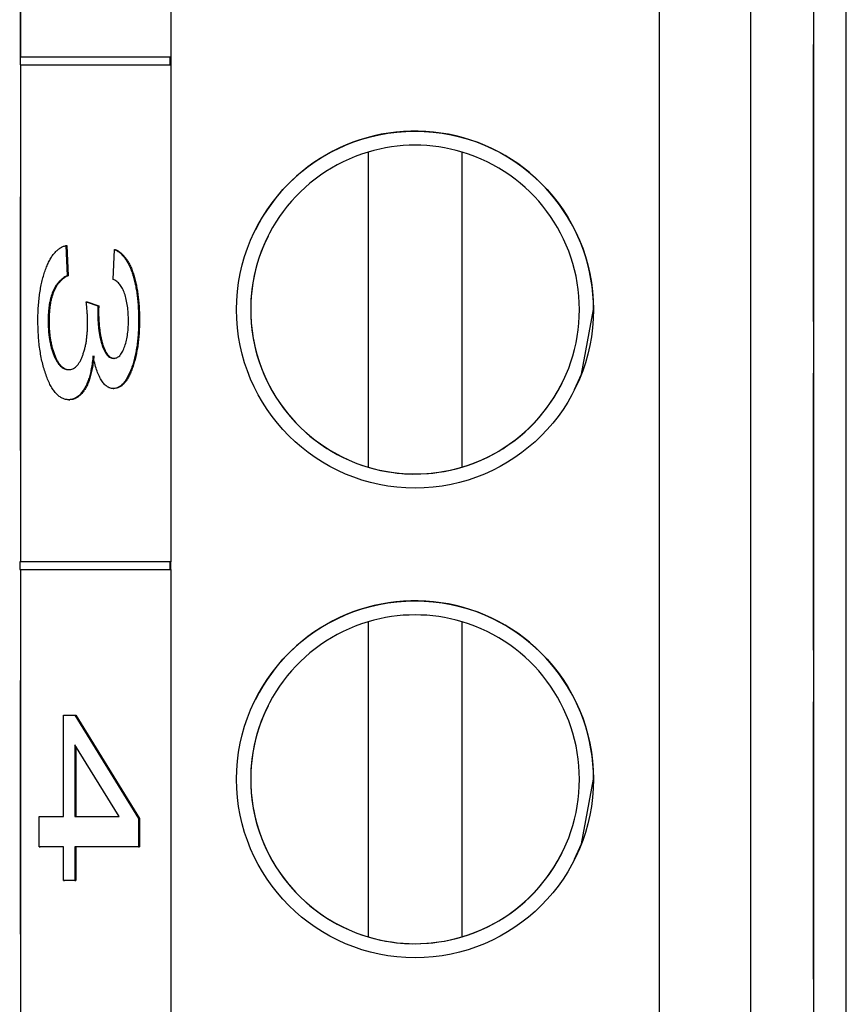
# Model space of a CAD drawing. Header units: millimetres. Extents: x 0 to 840, y 0 to 594.
# Tile 13 of 77: x 95 to 104, y 322 to 332. Entities that reach past the tile are written whole.
import ezdxf

# ---------------------------------------------------------------- set-up
doc = ezdxf.new("R2010")
doc.units = ezdxf.units.MM
doc.header["$LTSCALE"] = 2
doc.linetypes.add('SLD-Solid', pattern=[0])

msp = doc.modelspace()

# ---------------------------------------------------------------- linework, layer by layer
at = {"color": 7, "linetype": 'SLD-Solid', "lineweight": 25}
for p, q in [((103.539, 342.696), (103.539, 307.696)), ((103.889, 307.696), (103.889, 342.696)), ((101.898, 341.623), (101.898, 316.323)), ((95.098, 336.918), (95.098, 331.81)), ((95.098, 331.81), (95.098, 336.918)), ((96.698, 336.918), (96.698, 331.81)), ((102.872, 321.533), (102.872, 336.633)), ((103.539, 331.896), (103.539, 331.946)), ((103.539, 328.996), (103.539, 331.896)), ((96.692, 331.81), (95.092, 331.81)), ((95.092, 331.81), (95.092, 331.73)), ((96.692, 331.73), (96.692, 331.81)), ((96.692, 331.81), (96.702, 331.81)), ((96.702, 331.73), (96.702, 331.81)), ((95.092, 331.73), (95.102, 331.73)), ((95.092, 331.73), (96.692, 331.73)), ((95.098, 331.73), (95.098, 326.438)), ((95.102, 331.73), (96.698, 331.73)), ((96.692, 331.73), (96.702, 331.73)), ((96.698, 331.73), (96.702, 331.73)), ((96.698, 331.73), (96.698, 326.438)), ((98.798, 330.8), (98.798, 327.446)), ((99.798, 327.446), (99.798, 330.8)), ((95.098, 327.623), (95.098, 330.323)), ((95.098, 330.323), (95.098, 330.323)), ((95.098, 330.323), (95.098, 327.623)), ((97.733, 329.905), (97.733, 329.905)), ((95.581, 329.804), (95.595, 329.484)), ((95.581, 329.804), (95.591, 329.804)), ((95.591, 329.804), (95.604, 329.484)), ((96.083, 329.444), (96.097, 329.764)), ((96.097, 329.764), (96.106, 329.764)), ((95.595, 329.484), (95.604, 329.484)), ((95.798, 329.204), (95.921, 329.164)), ((95.798, 329.204), (95.807, 329.204)), ((95.807, 329.204), (95.93, 329.164)), ((95.921, 329.164), (95.919, 329.116)), ((95.921, 329.164), (95.93, 329.164)), ((95.93, 329.164), (95.928, 329.116)), ((95.919, 329.116), (95.928, 329.116)), ((95.391, 329.001), (95.401, 329.001)), ((96.355, 329.01), (96.364, 329.01)), ((103.539, 328.996), (103.539, 328.946)), ((103.539, 328.396), (103.539, 328.446)), ((103.539, 325.496), (103.539, 328.396)), ((103.539, 328.396), (103.539, 328.396)), ((103.539, 328.396), (103.539, 325.496)), ((96.083, 328.283), (96.092, 328.283)), ((100.863, 328.34), (100.863, 328.34)), ((95.611, 328.163), (95.621, 328.163)), ((95.098, 327.623), (95.098, 327.623)), ((96.689, 326.438), (95.089, 326.438)), ((95.089, 326.438), (95.089, 326.358)), ((96.689, 326.358), (96.689, 326.438)), ((96.689, 326.438), (96.698, 326.438)), ((96.698, 326.358), (96.698, 326.438)), ((95.089, 326.358), (96.689, 326.358)), ((95.089, 326.358), (95.098, 326.358)), ((95.098, 326.358), (96.698, 326.358)), ((95.098, 326.358), (95.098, 321.319)), ((96.689, 326.358), (96.698, 326.358)), ((96.698, 326.358), (96.698, 321.319)), ((98.798, 325.8), (98.798, 322.446)), ((99.798, 325.8), (99.798, 325.8)), ((99.798, 322.446), (99.798, 325.8)), ((99.798, 322.446), (99.798, 325.8)), ((103.539, 325.496), (103.539, 325.496)), ((103.539, 325.496), (103.539, 325.496)), ((103.539, 325.496), (103.539, 325.446)), ((95.098, 322.473), (95.098, 325.173)), ((95.098, 325.173), (95.098, 325.173)), ((95.098, 325.173), (95.098, 322.473)), ((103.539, 324.896), (103.539, 324.946)), ((97.733, 324.905), (97.733, 324.905)), ((103.539, 321.996), (103.539, 324.896)), ((103.539, 324.896), (103.539, 324.896)), ((103.539, 324.896), (103.539, 324.896)), ((103.539, 324.896), (103.539, 321.996)), ((95.554, 323.726), (95.554, 324.806)), ((95.554, 324.806), (95.676, 324.806)), ((95.676, 324.806), (96.355, 323.707)), ((95.676, 324.806), (95.686, 324.806)), ((95.686, 324.806), (96.364, 323.707)), ((96.148, 323.726), (95.676, 324.49)), ((95.676, 324.49), (95.676, 323.726)), ((95.686, 324.475), (95.686, 323.726)), ((95.296, 323.726), (95.554, 323.726)), ((95.296, 323.405), (95.296, 323.726)), ((95.676, 323.726), (96.148, 323.726)), ((96.355, 323.707), (96.355, 323.405)), ((96.355, 323.707), (96.364, 323.707)), ((96.364, 323.707), (96.364, 323.405)), ((95.554, 323.405), (95.296, 323.405)), ((95.296, 323.405), (95.306, 323.405)), ((95.554, 323.405), (95.306, 323.405)), ((95.554, 323.045), (95.554, 323.405)), ((96.355, 323.405), (95.676, 323.405)), ((95.676, 323.405), (95.676, 323.045)), ((95.676, 323.405), (95.686, 323.405)), ((95.686, 323.405), (95.686, 323.045)), ((96.364, 323.405), (95.686, 323.405)), ((96.355, 323.405), (96.364, 323.405)), ((100.863, 323.34), (100.863, 323.34)), ((95.676, 323.045), (95.554, 323.045)), ((95.554, 323.045), (95.564, 323.045)), ((95.686, 323.045), (95.564, 323.045)), ((95.676, 323.045), (95.686, 323.045)), ((95.098, 322.473), (95.098, 322.473)), ((98.798, 322.446), (98.798, 322.446)), ((103.539, 321.996), (103.539, 321.996)), ((103.539, 321.996), (103.539, 321.946))]:
    msp.add_line(p, q, dxfattribs=at)
at = {"color": 7, "linetype": 'SLD-Solid', "lineweight": 25, "flags": 128}
for points in [[(100.997, 328.273), (101.07, 328.436), (101.198, 329.123)], [(100.997, 323.273), (101.07, 323.436), (101.198, 324.123)]]:
    msp.add_lwpolyline(points, dxfattribs=at)
at = {"color": 7, "linetype": 'SLD-Solid', "lineweight": 25}
for centre in [(99.298, 329.123), (99.298, 324.123)]:
    msp.add_circle(centre, 1.9, dxfattribs=at)
for centre, radius, start, end in [((99.298, 329.123), 1.9, 0, 153.4349), ((99.298, 329.123), 1.75, 106.6016, 253.3985), ((99.298, 329.123), 1.75, 73.3985, 106.6016), ((99.298, 329.123), 1.75, 286.6016, 73.3985), ((99.298, 329.123), 1.75, 153.4349, 333.4349), ((99.298, 329.123), 1.75, 253.3985, 286.6016), ((99.298, 324.123), 1.9, 0, 153.4349), ((99.298, 324.123), 1.75, 73.3985, 106.6016), ((99.298, 324.123), 1.75, 106.6016, 253.3985), ((99.298, 324.123), 1.75, 286.6016, 73.3985), ((99.298, 324.123), 1.75, 153.4349, 333.4349), ((99.298, 324.123), 1.75, 253.3985, 286.6016)]:
    msp.add_arc(centre, radius, start, end, dxfattribs=at)
for points, knots in [([(95.283, 329.006), (95.283, 329.032), (95.283, 329.084), (95.287, 329.16), (95.294, 329.233), (95.303, 329.303), (95.314, 329.37), (95.328, 329.433), (95.345, 329.494), (95.364, 329.551), (95.385, 329.603), (95.408, 329.651), (95.432, 329.692), (95.459, 329.726), (95.487, 329.755), (95.517, 329.778), (95.548, 329.795), (95.57, 329.801), (95.581, 329.804)], [0, 0, 0, 0, 0.059955, 0.118098, 0.175046, 0.231454, 0.287781, 0.345525, 0.404017, 0.465187, 0.52726, 0.589365, 0.652798, 0.717707, 0.784146, 0.852971, 0.924943, 1, 1, 1, 1]), ([(96.097, 329.764), (96.107, 329.759), (96.127, 329.749), (96.157, 329.728), (96.184, 329.702), (96.209, 329.671), (96.232, 329.636), (96.253, 329.597), (96.273, 329.553), (96.29, 329.504), (96.305, 329.452), (96.318, 329.396), (96.33, 329.339), (96.339, 329.278), (96.346, 329.215), (96.351, 329.149), (96.354, 329.08), (96.355, 329.034), (96.355, 329.01)], [0, 0, 0, 0, 0.078734, 0.153587, 0.224356, 0.29211, 0.357093, 0.419768, 0.480649, 0.54028, 0.598948, 0.656032, 0.712334, 0.768115, 0.824627, 0.881743, 0.940019, 1, 1, 1, 1]), ([(96.106, 329.764), (96.117, 329.759), (96.137, 329.749), (96.166, 329.728), (96.193, 329.702), (96.218, 329.671), (96.241, 329.636), (96.263, 329.597), (96.282, 329.553), (96.299, 329.504), (96.315, 329.452), (96.328, 329.396), (96.339, 329.339), (96.348, 329.278), (96.355, 329.215), (96.361, 329.149), (96.364, 329.08), (96.364, 329.034), (96.364, 329.01)], [0, 0, 0, 0, 0.078734, 0.153587, 0.224356, 0.29211, 0.357093, 0.419768, 0.480649, 0.54028, 0.598948, 0.656032, 0.712334, 0.768115, 0.824627, 0.881743, 0.940019, 1, 1, 1, 1]), ([(95.595, 329.484), (95.587, 329.48), (95.571, 329.472), (95.548, 329.456), (95.526, 329.439), (95.506, 329.419), (95.488, 329.397), (95.471, 329.373), (95.456, 329.346), (95.442, 329.316), (95.43, 329.285), (95.42, 329.251), (95.411, 329.215), (95.404, 329.177), (95.398, 329.136), (95.394, 329.093), (95.392, 329.048), (95.392, 329.017), (95.391, 329.001)], [0, 0, 0, 0, 0.0870147, 0.1695598, 0.2469226, 0.320217, 0.3887518, 0.4537825, 0.5150517, 0.5736621, 0.6290759, 0.6828986, 0.7347255, 0.7862731, 0.8379474, 0.8900626, 0.9438246, 1, 1, 1, 1]), ([(95.604, 329.484), (95.596, 329.48), (95.58, 329.472), (95.557, 329.456), (95.535, 329.439), (95.516, 329.419), (95.497, 329.397), (95.48, 329.373), (95.465, 329.346), (95.452, 329.316), (95.44, 329.285), (95.429, 329.251), (95.42, 329.215), (95.413, 329.177), (95.408, 329.136), (95.404, 329.093), (95.401, 329.048), (95.401, 329.017), (95.401, 329.001)], [0, 0, 0, 0, 0.0870147, 0.1695598, 0.2469226, 0.320217, 0.3887518, 0.4537825, 0.5150517, 0.5736621, 0.6290759, 0.6828986, 0.7347255, 0.7862731, 0.8379474, 0.8900626, 0.9438246, 1, 1, 1, 1]), ([(96.246, 329.001), (96.246, 329.029), (96.245, 329.084), (96.237, 329.161), (96.224, 329.233), (96.209, 329.285), (96.195, 329.322), (96.183, 329.348), (96.17, 329.371), (96.155, 329.39), (96.139, 329.409), (96.121, 329.423), (96.103, 329.436), (96.09, 329.441), (96.083, 329.444)], [0, 0, 0, 0, 0.115765, 0.225203, 0.334943, 0.448158, 0.50712, 0.567286, 0.630622, 0.696558, 0.766266, 0.840094, 0.917481, 1, 1, 1, 1]), ([(95.812, 328.983), (95.812, 328.999), (95.811, 329.032), (95.808, 329.085), (95.804, 329.143), (95.8, 329.183), (95.798, 329.204)], [0, 0, 0, 0, 0.208161, 0.443743, 0.707986, 1, 1, 1, 1]), ([(95.919, 329.116), (95.919, 329.097), (95.919, 329.061), (95.922, 329.008), (95.925, 328.957), (95.93, 328.91), (95.937, 328.864), (95.945, 328.822), (95.954, 328.782), (95.965, 328.746), (95.977, 328.712), (95.99, 328.683), (96.004, 328.659), (96.019, 328.638), (96.035, 328.623), (96.052, 328.611), (96.07, 328.605), (96.083, 328.604), (96.089, 328.604)], [0, 0, 0, 0, 0.069029, 0.134699, 0.198856, 0.260636, 0.320385, 0.380768, 0.440336, 0.500789, 0.561123, 0.621432, 0.680857, 0.74052, 0.801803, 0.865366, 0.93094, 1, 1, 1, 1]), ([(95.928, 329.116), (95.929, 329.097), (95.929, 329.061), (95.931, 329.008), (95.935, 328.957), (95.94, 328.91), (95.946, 328.864), (95.954, 328.822), (95.964, 328.782), (95.974, 328.746), (95.987, 328.712), (96, 328.683), (96.014, 328.659), (96.029, 328.638), (96.045, 328.623), (96.062, 328.611), (96.08, 328.605), (96.092, 328.604), (96.098, 328.604)], [0, 0, 0, 0, 0.069029, 0.134699, 0.198856, 0.260636, 0.320385, 0.380768, 0.440336, 0.500789, 0.561123, 0.621432, 0.680857, 0.74052, 0.801803, 0.865366, 0.93094, 1, 1, 1, 1]), ([(95.611, 328.163), (95.599, 328.164), (95.576, 328.165), (95.543, 328.178), (95.51, 328.197), (95.48, 328.224), (95.451, 328.259), (95.424, 328.302), (95.398, 328.352), (95.374, 328.41), (95.353, 328.474), (95.334, 328.54), (95.318, 328.61), (95.305, 328.683), (95.295, 328.76), (95.288, 328.839), (95.284, 328.921), (95.283, 328.977), (95.283, 329.006)], [0, 0, 0, 0, 0.072998, 0.142515, 0.210281, 0.275511, 0.33976, 0.402689, 0.466296, 0.52989, 0.592595, 0.652776, 0.711658, 0.76891, 0.825614, 0.882624, 0.940512, 1, 1, 1, 1]), ([(95.391, 329.001), (95.391, 328.983), (95.392, 328.949), (95.395, 328.899), (95.399, 328.851), (95.406, 328.804), (95.415, 328.76), (95.425, 328.716), (95.438, 328.676), (95.452, 328.636), (95.468, 328.6), (95.485, 328.569), (95.503, 328.543), (95.522, 328.52), (95.543, 328.505), (95.564, 328.492), (95.587, 328.485), (95.602, 328.484), (95.61, 328.484)], [0, 0, 0, 0, 0.056502, 0.111056, 0.165509, 0.220329, 0.275741, 0.333285, 0.392975, 0.455509, 0.51944, 0.583588, 0.648055, 0.714351, 0.781323, 0.851333, 0.923796, 1, 1, 1, 1]), ([(95.401, 329.001), (95.401, 328.983), (95.401, 328.949), (95.404, 328.899), (95.409, 328.851), (95.416, 328.804), (95.424, 328.76), (95.435, 328.716), (95.447, 328.676), (95.461, 328.636), (95.477, 328.6), (95.494, 328.569), (95.512, 328.543), (95.532, 328.52), (95.552, 328.505), (95.573, 328.492), (95.596, 328.485), (95.611, 328.484), (95.619, 328.484)], [0, 0, 0, 0, 0.056502, 0.111056, 0.165509, 0.220329, 0.275741, 0.333285, 0.392975, 0.455509, 0.51944, 0.583588, 0.648055, 0.714351, 0.781323, 0.851333, 0.923796, 1, 1, 1, 1]), ([(95.61, 328.484), (95.617, 328.484), (95.632, 328.485), (95.653, 328.491), (95.673, 328.502), (95.692, 328.519), (95.71, 328.539), (95.727, 328.564), (95.742, 328.593), (95.757, 328.627), (95.769, 328.664), (95.781, 328.703), (95.791, 328.745), (95.799, 328.788), (95.804, 328.834), (95.809, 328.882), (95.812, 328.932), (95.812, 328.966), (95.812, 328.983)], [0, 0, 0, 0, 0.0755317, 0.1470578, 0.2158553, 0.2825051, 0.3471197, 0.4107715, 0.4731814, 0.5355995, 0.5966026, 0.656248, 0.7136688, 0.769949, 0.8261511, 0.8828292, 0.940268, 1, 1, 1, 1]), ([(96.355, 329.01), (96.355, 328.985), (96.354, 328.936), (96.35, 328.865), (96.344, 328.795), (96.336, 328.729), (96.325, 328.667), (96.312, 328.606), (96.296, 328.548), (96.278, 328.495), (96.258, 328.445), (96.236, 328.402), (96.214, 328.365), (96.19, 328.335), (96.165, 328.312), (96.139, 328.295), (96.111, 328.285), (96.092, 328.284), (96.083, 328.283)], [0, 0, 0, 0, 0.061722, 0.121428, 0.180226, 0.23843, 0.296817, 0.356015, 0.417175, 0.480545, 0.54415, 0.607086, 0.669928, 0.732369, 0.796429, 0.862167, 0.929503, 1, 1, 1, 1]), ([(96.089, 328.604), (96.1, 328.605), (96.122, 328.608), (96.153, 328.629), (96.18, 328.666), (96.203, 328.717), (96.222, 328.778), (96.236, 328.846), (96.245, 328.922), (96.246, 328.974), (96.246, 329.001)], [0, 0, 0, 0, 0.146093, 0.280765, 0.407853, 0.533013, 0.654305, 0.768539, 0.88212, 1, 1, 1, 1]), ([(96.364, 329.01), (96.364, 328.985), (96.363, 328.936), (96.36, 328.865), (96.354, 328.795), (96.345, 328.729), (96.334, 328.667), (96.321, 328.606), (96.305, 328.548), (96.287, 328.495), (96.267, 328.445), (96.246, 328.402), (96.223, 328.365), (96.2, 328.335), (96.175, 328.312), (96.148, 328.295), (96.121, 328.285), (96.102, 328.284), (96.092, 328.283)], [0, 0, 0, 0, 0.061722, 0.121428, 0.180226, 0.23843, 0.296817, 0.356015, 0.417175, 0.480545, 0.54415, 0.607086, 0.669928, 0.732369, 0.796429, 0.862167, 0.929503, 1, 1, 1, 1]), ([(95.87, 328.63), (95.867, 328.606), (95.862, 328.559), (95.851, 328.494), (95.838, 328.434), (95.823, 328.381), (95.805, 328.333), (95.784, 328.291), (95.76, 328.255), (95.734, 328.222), (95.706, 328.196), (95.676, 328.177), (95.644, 328.165), (95.622, 328.164), (95.611, 328.163)], [0, 0, 0, 0, 0.0787659, 0.1538985, 0.2265834, 0.2983449, 0.3713878, 0.4478553, 0.5293928, 0.6160118, 0.7070984, 0.8007404, 0.8980898, 1, 1, 1, 1]), ([(95.879, 328.63), (95.877, 328.606), (95.872, 328.559), (95.86, 328.494), (95.848, 328.434), (95.832, 328.381), (95.814, 328.333), (95.793, 328.291), (95.77, 328.255), (95.744, 328.222), (95.715, 328.196), (95.685, 328.177), (95.653, 328.165), (95.632, 328.164), (95.621, 328.163)], [0, 0, 0, 0, 0.0787659, 0.1538985, 0.2265834, 0.2983449, 0.3713878, 0.4478553, 0.5293928, 0.6160118, 0.7070984, 0.8007404, 0.8980898, 1, 1, 1, 1]), ([(96.083, 328.283), (96.071, 328.284), (96.048, 328.286), (96.016, 328.304), (95.985, 328.333), (95.956, 328.373), (95.93, 328.423), (95.907, 328.483), (95.886, 328.552), (95.875, 328.604), (95.87, 328.63)], [0, 0, 0, 0, 0.136264, 0.266121, 0.391535, 0.515483, 0.637212, 0.757167, 0.877123, 1, 1, 1, 1])]:
    msp.add_open_spline(points, degree=3, knots=knots, dxfattribs=at)

doc.saveas('drawing.dxf')
